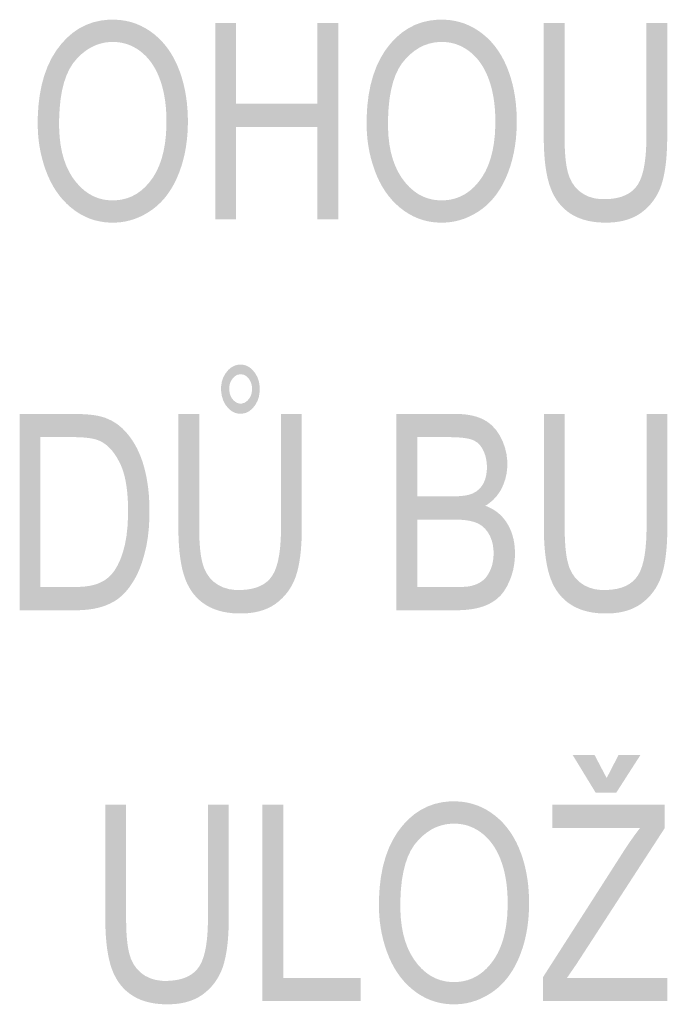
# Model space of a CAD drawing. Header units: millimetres. Extents: x 0 to 78750, y 0 to 63000.
# Tile 37 of 69: x 67485 to 68104, y 12888 to 13829. Entities that reach past the tile are written whole.
import ezdxf

# ---------------------------------------------------------------- set-up
doc = ezdxf.new("R2010")
doc.units = ezdxf.units.MM
doc.header["$LTSCALE"] = 1000
doc.layers.add('Text obecně', color=7, linetype='Continuous')

msp = doc.modelspace()

# ---------------------------------------------------------------- hatches: boundary and pattern name
at = {"layer": 'Text obecně', "linetype": 'Continuous', "lineweight": -3, "transparency": 33554687}
h = msp.add_hatch(color=7, dxfattribs=at)
h.paths.add_polyline_path([(67502.67, 13729.89), (67502.67, 13735.72), (67502.98, 13741.24), (67503.3, 13746.75), (67503.92, 13751.95), (67504.55, 13757.15), (67505.49, 13762.03), (67506.43, 13766.91), (67507.69, 13771.49), (67508.94, 13776.05), (67510.51, 13780.3), (67512.08, 13784.55), (67513.95, 13788.48), (67515.83, 13792.41), (67518.03, 13796.03), (67520.22, 13799.65), (67522.73, 13802.94), (67525.24, 13806.25), (67527.93, 13809.13), (67530.62, 13812.02), (67533.49, 13814.5), (67536.36, 13816.97), (67539.41, 13819.03), (67542.47, 13821.1), (67545.71, 13822.74), (67548.94, 13824.39), (67552.36, 13825.63), (67555.78, 13826.87), (67559.39, 13827.69), (67562.98, 13828.52), (67566.76, 13828.93), (67570.55, 13829.34), (67574.51, 13829.34), (67577.11, 13829.34), (67579.64, 13829.15), (67582.18, 13828.96), (67584.65, 13828.57), (67587.12, 13828.18), (67589.52, 13827.6), (67591.92, 13827.02), (67594.27, 13826.25), (67596.61, 13825.47), (67598.89, 13824.5), (67601.17, 13823.53), (67603.38, 13822.37), (67605.59, 13821.21), (67607.74, 13819.85), (67609.89, 13818.49), (67611.97, 13816.95), (67614.06, 13815.39), (67616.02, 13813.69), (67617.98, 13811.99), (67619.82, 13810.13), (67621.66, 13808.28), (67623.37, 13806.27), (67625.08, 13804.27), (67626.67, 13802.1), (67628.26, 13799.94), (67629.73, 13797.62), (67631.2, 13795.31), (67632.53, 13792.85), (67633.87, 13790.37), (67635.09, 13787.76), (67636.31, 13785.14), (67637.4, 13782.37), (67638.5, 13779.59), (67639.45, 13776.73), (67640.41, 13773.86), (67641.23, 13770.9), (67642.05, 13767.95), (67642.74, 13764.89), (67643.42, 13761.85), (67643.96, 13758.7), (67644.52, 13755.56), (67644.92, 13752.32), (67645.34, 13749.08), (67645.61, 13745.75), (67645.88, 13742.42), (67646.02, 13739), (67646.15, 13735.58), (67646.15, 13732.06), (67646.15, 13728.5), (67646.01, 13725.03), (67645.87, 13721.56), (67645.58, 13718.18), (67645.29, 13714.8), (67644.85, 13711.52), (67644.43, 13708.24), (67643.85, 13705.06), (67643.28, 13701.86), (67642.56, 13698.77), (67641.84, 13695.68), (67640.97, 13692.68), (67640.11, 13689.67), (67639.1, 13686.77), (67638.09, 13683.87), (67636.94, 13681.05), (67635.79, 13678.24), (67634.52, 13675.6), (67633.25, 13672.96), (67631.86, 13670.48), (67630.47, 13668.01), (67628.96, 13665.72), (67627.44, 13663.42), (67625.81, 13661.28), (67624.19, 13659.16), (67622.43, 13657.2), (67620.68, 13655.24), (67618.81, 13653.45), (67616.94, 13651.67), (67614.95, 13650.05), (67612.95, 13648.43), (67610.84, 13646.98), (67608.74, 13645.54), (67606.58, 13644.27), (67604.43, 13643.01), (67602.24, 13641.92), (67600.04, 13640.84), (67597.81, 13639.93), (67595.57, 13639.03), (67593.3, 13638.3), (67591.02, 13637.59), (67588.7, 13637.04), (67586.38, 13636.5), (67584.02, 13636.14), (67581.66, 13635.77), (67579.26, 13635.59), (67576.86, 13635.41), (67574.41, 13635.41), (67571.77, 13635.41), (67569.19, 13635.61), (67566.61, 13635.81), (67564.1, 13636.21), (67561.6, 13636.61), (67559.16, 13637.21), (67556.72, 13637.81), (67554.35, 13638.61), (67551.99, 13639.41), (67549.69, 13640.41), (67547.39, 13641.41), (67545.17, 13642.61), (67542.94, 13643.81), (67540.79, 13645.21), (67538.64, 13646.6), (67536.55, 13648.2), (67534.47, 13649.79), (67532.5, 13651.54), (67530.54, 13653.29), (67528.71, 13655.17), (67526.88, 13657.06), (67525.17, 13659.1), (67523.46, 13661.13), (67521.89, 13663.32), (67520.31, 13665.5), (67518.85, 13667.82), (67517.4, 13670.15), (67516.07, 13672.62), (67514.75, 13675.09), (67513.54, 13677.71), (67512.34, 13680.33), (67511.27, 13683.1), (67510.19, 13685.86), (67509.25, 13688.66), (67508.31, 13691.47), (67507.51, 13694.31), (67506.7, 13697.16), (67506.03, 13700.04), (67505.36, 13702.93), (67504.82, 13705.85), (67504.28, 13708.77), (67503.88, 13711.74), (67503.47, 13714.71), (67503.21, 13717.71), (67502.94, 13720.72), (67502.8, 13723.76), (67502.67, 13726.81)], flags=16)
h.paths.add_polyline_path([(67523.14, 13729.57), (67523.14, 13725.33), (67523.37, 13721.32), (67523.59, 13717.31), (67524.05, 13713.53), (67524.5, 13709.75), (67525.19, 13706.18), (67525.87, 13702.62), (67526.78, 13699.29), (67527.69, 13695.95), (67528.83, 13692.84), (67529.97, 13689.73), (67531.34, 13686.85), (67532.71, 13683.96), (67534.3, 13681.3), (67535.9, 13678.64), (67537.72, 13676.2), (67539.55, 13673.76), (67541.49, 13671.63), (67543.42, 13669.5), (67545.47, 13667.67), (67547.53, 13665.85), (67549.7, 13664.32), (67551.88, 13662.8), (67554.16, 13661.58), (67556.45, 13660.37), (67558.85, 13659.45), (67561.26, 13658.53), (67563.78, 13657.93), (67566.29, 13657.32), (67568.93, 13657.02), (67571.56, 13656.71), (67574.31, 13656.71), (67577.11, 13656.71), (67579.79, 13657.02), (67582.47, 13657.32), (67585.03, 13657.94), (67587.57, 13658.56), (67590.01, 13659.48), (67592.44, 13660.4), (67594.74, 13661.63), (67597.05, 13662.86), (67599.23, 13664.4), (67601.41, 13665.93), (67603.47, 13667.78), (67605.53, 13669.62), (67607.46, 13671.78), (67609.4, 13673.94), (67611.21, 13676.39), (67613.02, 13678.85), (67614.6, 13681.57), (67616.18, 13684.29), (67617.54, 13687.27), (67618.9, 13690.24), (67620.03, 13693.47), (67621.16, 13696.71), (67622.07, 13700.2), (67622.97, 13703.69), (67623.65, 13707.44), (67624.33, 13711.19), (67624.79, 13715.19), (67625.24, 13719.2), (67625.46, 13723.47), (67625.69, 13727.73), (67625.69, 13732.26), (67625.69, 13735.11), (67625.59, 13737.89), (67625.5, 13740.65), (67625.3, 13743.32), (67625.11, 13746), (67624.82, 13748.6), (67624.53, 13751.18), (67624.14, 13753.68), (67623.75, 13756.18), (67623.28, 13758.58), (67622.79, 13760.98), (67622.21, 13763.31), (67621.63, 13765.62), (67620.95, 13767.84), (67620.27, 13770.07), (67619.49, 13772.2), (67618.73, 13774.33), (67617.86, 13776.34), (67617, 13778.36), (67616.04, 13780.25), (67615.09, 13782.14), (67614.05, 13783.91), (67613, 13785.69), (67611.87, 13787.34), (67610.74, 13789), (67609.52, 13790.53), (67608.3, 13792.07), (67606.99, 13793.48), (67605.67, 13794.89), (67604.27, 13796.18), (67602.87, 13797.48), (67601.39, 13798.65), (67599.89, 13799.83), (67598.36, 13800.86), (67596.82, 13801.89), (67595.24, 13802.76), (67593.66, 13803.64), (67592.03, 13804.39), (67590.4, 13805.12), (67588.73, 13805.7), (67587.06, 13806.29), (67585.34, 13806.73), (67583.62, 13807.17), (67581.85, 13807.46), (67580.09, 13807.75), (67578.28, 13807.9), (67576.47, 13808.06), (67574.62, 13808.06), (67571.98, 13808.06), (67569.44, 13807.77), (67566.9, 13807.49), (67564.44, 13806.92), (67561.99, 13806.36), (67559.63, 13805.51), (67557.28, 13804.66), (67555.01, 13803.53), (67552.74, 13802.4), (67550.56, 13800.99), (67548.39, 13799.57), (67546.3, 13797.88), (67544.22, 13796.18), (67542.22, 13794.2), (67540.23, 13792.23), (67538.33, 13789.96), (67536.44, 13787.7), (67534.77, 13785.07), (67533.11, 13782.42), (67531.69, 13779.41), (67530.26, 13776.39), (67529.08, 13772.99), (67527.88, 13769.6), (67526.94, 13765.82), (67525.98, 13762.05), (67525.27, 13757.89), (67524.56, 13753.74), (67524.09, 13749.21), (67523.61, 13744.68), (67523.37, 13739.77), (67523.14, 13734.86)])
for points in [[(67672.45, 13638.56), (67672.45, 13826.06), (67692.34, 13826.06), (67692.34, 13749.03), (67770.09, 13749.03), (67770.09, 13826.06), (67789.98, 13826.06), (67789.98, 13638.56), (67770.09, 13638.56), (67770.09, 13726.88), (67692.34, 13726.88), (67692.34, 13638.56)], [(68084.49, 13826.06), (68104.39, 13826.06), (68104.39, 13717.76), (68104.39, 13714.22), (68104.31, 13710.87), (68104.23, 13707.52), (68104.07, 13704.36), (68103.91, 13701.19), (68103.67, 13698.2), (68103.43, 13695.21), (68103.11, 13692.41), (68102.79, 13689.6), (68102.39, 13686.98), (68101.99, 13684.36), (68101.51, 13681.92), (68101.03, 13679.48), (68100.47, 13677.21), (68099.91, 13674.95), (68099.27, 13672.87), (68098.63, 13670.8), (68097.86, 13668.82), (68097.09, 13666.84), (68096.2, 13664.96), (68095.3, 13663.07), (68094.28, 13661.28), (68093.25, 13659.5), (68092.09, 13657.81), (68090.94, 13656.12), (68089.65, 13654.52), (68088.37, 13652.93), (68086.96, 13651.43), (68085.55, 13649.94), (68084.01, 13648.54), (68082.47, 13647.14), (68080.8, 13645.84), (68079.13, 13644.53), (68077.33, 13643.39), (68075.53, 13642.25), (68073.6, 13641.28), (68071.67, 13640.3), (68069.61, 13639.48), (68067.55, 13638.67), (68065.36, 13638.02), (68063.17, 13637.37), (68060.85, 13636.88), (68058.53, 13636.39), (68056.07, 13636.07), (68053.62, 13635.74), (68051.05, 13635.58), (68048.46, 13635.41), (68045.75, 13635.41), (68043.12, 13635.41), (68040.6, 13635.56), (68038.08, 13635.7), (68035.69, 13635.98), (68033.29, 13636.27), (68031.02, 13636.69), (68028.74, 13637.12), (68026.59, 13637.69), (68024.43, 13638.25), (68022.4, 13638.96), (68020.36, 13639.67), (68018.44, 13640.52), (68016.53, 13641.38), (68014.73, 13642.37), (68012.94, 13643.36), (68011.26, 13644.49), (68009.59, 13645.62), (68008.03, 13646.89), (68006.48, 13648.15), (68005.04, 13649.54), (68003.61, 13650.93), (68002.29, 13652.44), (68000.97, 13653.96), (67999.78, 13655.6), (67998.58, 13657.24), (67997.51, 13659.01), (67996.43, 13660.78), (67995.47, 13662.68), (67994.52, 13664.58), (67993.68, 13666.59), (67992.85, 13668.62), (67992.13, 13670.77), (67991.41, 13672.92), (67990.79, 13675.27), (67990.16, 13677.61), (67989.62, 13680.16), (67989.09, 13682.69), (67988.64, 13685.44), (67988.19, 13688.18), (67987.83, 13691.12), (67987.48, 13694.05), (67987.2, 13697.18), (67986.94, 13700.32), (67986.76, 13703.65), (67986.58, 13706.98), (67986.49, 13710.51), (67986.4, 13714.04), (67986.4, 13717.76), (67986.4, 13826.06), (68006.3, 13826.06), (68006.3, 13717.93), (68006.3, 13714.87), (68006.35, 13712.03), (68006.41, 13709.18), (68006.52, 13706.52), (68006.63, 13703.87), (68006.8, 13701.42), (68006.97, 13698.98), (68007.2, 13696.72), (68007.43, 13694.47), (68007.71, 13692.43), (68007.99, 13690.38), (68008.33, 13688.53), (68008.67, 13686.69), (68009.07, 13685.04), (68009.46, 13683.39), (68009.92, 13681.94), (68010.83, 13679.05), (68012.06, 13676.5), (68013.29, 13673.94), (68014.86, 13671.7), (68016.41, 13669.47), (68018.3, 13667.58), (68020.18, 13665.68), (68022.4, 13664.12), (68024.61, 13662.55), (68027.06, 13661.37), (68029.51, 13660.2), (68032.22, 13659.42), (68034.92, 13658.63), (68037.87, 13658.24), (68040.82, 13657.85), (68044.01, 13657.85), (68046.75, 13657.85), (68049.28, 13658.05), (68051.82, 13658.24), (68054.16, 13658.63), (68056.51, 13659.01), (68058.65, 13659.59), (68060.8, 13660.17), (68062.74, 13660.95), (68064.69, 13661.72), (68066.45, 13662.7), (68068.2, 13663.66), (68069.76, 13664.82), (68071.31, 13665.99), (68072.67, 13667.35), (68074.03, 13668.7), (68075.19, 13670.25), (68076.35, 13671.8), (68077.37, 13673.71), (68078.39, 13675.61), (68079.26, 13677.88), (68080.13, 13680.14), (68080.86, 13682.77), (68081.59, 13685.39), (68082.17, 13688.37), (68082.75, 13691.35), (68083.19, 13694.69), (68083.62, 13698.02), (68083.91, 13701.72), (68084.21, 13705.41), (68084.34, 13709.47), (68084.49, 13713.51), (68084.49, 13717.93)], [(68084.61, 13452.56), (68104.5, 13452.56), (68104.5, 13344.26), (68104.5, 13340.73), (68104.42, 13337.38), (68104.34, 13334.03), (68104.18, 13330.86), (68104.02, 13327.68), (68103.78, 13324.7), (68103.54, 13321.71), (68103.22, 13318.9), (68102.9, 13316.1), (68102.5, 13313.48), (68102.11, 13310.86), (68101.63, 13308.41), (68101.14, 13305.98), (68100.59, 13303.72), (68100.03, 13301.45), (68099.39, 13299.38), (68098.75, 13297.3), (68097.97, 13295.32), (68097.21, 13293.34), (68096.31, 13291.46), (68095.42, 13289.57), (68094.39, 13287.79), (68093.36, 13286), (68092.21, 13284.31), (68091.05, 13282.62), (68089.77, 13281.02), (68088.49, 13279.43), (68087.08, 13277.93), (68085.66, 13276.44), (68084.12, 13275.04), (68082.59, 13273.64), (68080.92, 13272.34), (68079.24, 13271.03), (68077.44, 13269.89), (68075.65, 13268.75), (68073.72, 13267.77), (68071.79, 13266.8), (68069.72, 13265.99), (68067.66, 13265.17), (68065.48, 13264.52), (68063.28, 13263.87), (68060.96, 13263.38), (68058.64, 13262.89), (68056.19, 13262.56), (68053.73, 13262.24), (68051.16, 13262.08), (68048.57, 13261.91), (68045.86, 13261.91), (68043.23, 13261.91), (68040.72, 13262.06), (68038.2, 13262.2), (68035.8, 13262.48), (68033.4, 13262.76), (68031.13, 13263.19), (68028.85, 13263.62), (68026.7, 13264.18), (68024.55, 13264.75), (68022.51, 13265.46), (68020.48, 13266.17), (68018.56, 13267.02), (68016.65, 13267.87), (68014.86, 13268.87), (68013.06, 13269.86), (68011.38, 13270.99), (68009.71, 13272.13), (68008.15, 13273.39), (68006.59, 13274.65), (68005.16, 13276.04), (68003.72, 13277.43), (68002.4, 13278.95), (68001.09, 13280.46), (67999.89, 13282.1), (67998.7, 13283.74), (67997.62, 13285.51), (67996.54, 13287.28), (67995.59, 13289.18), (67994.63, 13291.08), (67993.8, 13293.1), (67992.96, 13295.12), (67992.25, 13297.27), (67991.52, 13299.42), (67990.9, 13301.77), (67990.27, 13304.11), (67989.73, 13306.65), (67989.2, 13309.2), (67988.75, 13311.94), (67988.3, 13314.67), (67987.95, 13317.61), (67987.59, 13320.55), (67987.32, 13323.68), (67987.05, 13326.82), (67986.87, 13330.15), (67986.69, 13333.48), (67986.6, 13337), (67986.51, 13340.53), (67986.51, 13344.26), (67986.51, 13452.56), (68006.41, 13452.56), (68006.41, 13344.42), (68006.41, 13341.38), (68006.46, 13338.52), (68006.52, 13335.67), (68006.63, 13333.02), (68006.75, 13330.37), (68006.91, 13327.93), (68007.09, 13325.47), (68007.31, 13323.22), (68007.54, 13320.98), (68007.82, 13318.93), (68008.1, 13316.88), (68008.45, 13315.03), (68008.79, 13313.18), (68009.18, 13311.54), (68009.58, 13309.9), (68010.04, 13308.45), (68010.94, 13305.56), (68012.18, 13302.99), (68013.41, 13300.43), (68014.97, 13298.2), (68016.53, 13295.98), (68018.41, 13294.08), (68020.29, 13292.18), (68022.51, 13290.61), (68024.72, 13289.05), (68027.18, 13287.88), (68029.63, 13286.7), (68032.33, 13285.92), (68035.04, 13285.13), (68037.98, 13284.74), (68040.93, 13284.35), (68044.13, 13284.35), (68046.86, 13284.35), (68049.4, 13284.55), (68051.94, 13284.74), (68054.27, 13285.13), (68056.62, 13285.51), (68058.76, 13286.09), (68060.91, 13286.68), (68062.86, 13287.45), (68064.81, 13288.22), (68066.56, 13289.2), (68068.31, 13290.16), (68069.87, 13291.33), (68071.42, 13292.49), (68072.78, 13293.85), (68074.14, 13295.2), (68075.3, 13296.75), (68076.47, 13298.3), (68077.48, 13300.21), (68078.5, 13302.11), (68079.38, 13304.38), (68080.25, 13306.64), (68080.98, 13309.27), (68081.7, 13311.89), (68082.28, 13314.87), (68082.87, 13317.85), (68083.3, 13321.18), (68083.73, 13324.52), (68084.02, 13328.22), (68084.32, 13331.91), (68084.46, 13335.96), (68084.61, 13340.02), (68084.61, 13344.42)], [(67665.36, 13079.06), (67685.26, 13079.06), (67685.26, 12970.76), (67685.26, 12967.23), (67685.18, 12963.88), (67685.1, 12960.53), (67684.94, 12957.35), (67684.78, 12954.19), (67684.54, 12951.2), (67684.3, 12948.22), (67683.98, 12945.41), (67683.66, 12942.61), (67683.26, 12939.98), (67682.86, 12937.36), (67682.38, 12934.91), (67681.9, 12932.47), (67681.34, 12930.22), (67680.78, 12927.96), (67680.14, 12925.88), (67679.5, 12923.8), (67678.73, 12921.82), (67677.96, 12919.84), (67677.06, 12917.95), (67676.17, 12916.07), (67675.14, 12914.28), (67674.12, 12912.5), (67672.96, 12910.81), (67671.81, 12909.11), (67670.52, 12907.52), (67669.24, 12905.93), (67667.83, 12904.43), (67666.42, 12902.94), (67664.88, 12901.54), (67663.33, 12900.14), (67661.67, 12898.84), (67660, 12897.54), (67658.2, 12896.39), (67656.4, 12895.25), (67654.47, 12894.28), (67652.54, 12893.3), (67650.48, 12892.49), (67648.42, 12891.67), (67646.23, 12891.02), (67644.04, 12890.37), (67641.72, 12889.88), (67639.39, 12889.39), (67636.94, 12889.06), (67634.49, 12888.74), (67631.91, 12888.58), (67629.33, 12888.42), (67626.62, 12888.42), (67623.99, 12888.42), (67621.47, 12888.56), (67618.95, 12888.7), (67616.56, 12888.98), (67614.16, 12889.26), (67611.89, 12889.69), (67609.61, 12890.12), (67607.46, 12890.68), (67605.3, 12891.25), (67603.27, 12891.96), (67601.23, 12892.67), (67599.32, 12893.52), (67597.4, 12894.37), (67595.6, 12895.36), (67593.81, 12896.36), (67592.13, 12897.49), (67590.46, 12898.63), (67588.9, 12899.89), (67587.35, 12901.15), (67585.91, 12902.54), (67584.48, 12903.92), (67583.16, 12905.44), (67581.85, 12906.95), (67580.65, 12908.6), (67579.45, 12910.24), (67578.38, 12912.01), (67577.3, 12913.78), (67576.35, 12915.67), (67575.38, 12917.57), (67574.55, 12919.6), (67573.71, 12921.62), (67573, 12923.77), (67572.28, 12925.92), (67571.65, 12928.27), (67571.03, 12930.61), (67570.49, 12933.16), (67569.96, 12935.7), (67569.5, 12938.44), (67569.06, 12941.18), (67568.7, 12944.11), (67568.34, 12947.05), (67568.07, 12950.19), (67567.8, 12953.32), (67567.63, 12956.65), (67567.45, 12959.98), (67567.36, 12963.51), (67567.26, 12967.03), (67567.26, 12970.76), (67567.26, 13079.06), (67587.16, 13079.06), (67587.16, 12970.93), (67587.16, 12967.87), (67587.22, 12965.02), (67587.28, 12962.17), (67587.39, 12959.52), (67587.5, 12956.87), (67587.67, 12954.42), (67587.84, 12951.97), (67588.07, 12949.72), (67588.29, 12947.47), (67588.58, 12945.42), (67588.86, 12943.38), (67589.2, 12941.53), (67589.54, 12939.68), (67589.94, 12938.04), (67590.34, 12936.39), (67590.79, 12934.95), (67591.7, 12932.06), (67592.93, 12929.49), (67594.16, 12926.93), (67595.72, 12924.7), (67597.28, 12922.48), (67599.17, 12920.58), (67601.05, 12918.68), (67603.26, 12917.12), (67605.47, 12915.55), (67607.93, 12914.38), (67610.39, 12913.2), (67613.09, 12912.42), (67615.79, 12911.63), (67618.74, 12911.25), (67621.69, 12910.85), (67624.88, 12910.85), (67627.62, 12910.85), (67630.16, 12911.05), (67632.69, 12911.24), (67635.03, 12911.63), (67637.37, 12912.01), (67639.52, 12912.6), (67641.66, 12913.18), (67643.61, 12913.95), (67645.56, 12914.73), (67647.31, 12915.7), (67649.07, 12916.66), (67650.63, 12917.83), (67652.18, 12918.99), (67653.53, 12920.34), (67654.89, 12921.7), (67656.06, 12923.25), (67657.22, 12924.8), (67658.24, 12926.71), (67659.26, 12928.61), (67660.13, 12930.88), (67661, 12933.14), (67661.73, 12935.77), (67662.46, 12938.39), (67663.04, 12941.37), (67663.61, 12944.34), (67664.05, 12947.68), (67664.49, 12951.02), (67664.78, 12954.72), (67665.07, 12958.42), (67665.21, 12962.47), (67665.36, 12966.51), (67665.36, 12970.93)], [(67717.5, 12891.56), (67717.5, 13079.06), (67737.39, 13079.06), (67737.39, 12913.71), (67811.24, 12913.71), (67811.24, 12891.56)]]:
    msp.add_hatch(color=7, dxfattribs=at).paths.add_polyline_path(points, flags=16)
h = msp.add_hatch(color=7, dxfattribs=at)
h.paths.add_polyline_path([(67817.08, 13729.89), (67817.08, 13735.72), (67817.39, 13741.24), (67817.71, 13746.75), (67818.33, 13751.95), (67818.96, 13757.15), (67819.89, 13762.03), (67820.84, 13766.91), (67822.1, 13771.49), (67823.35, 13776.05), (67824.91, 13780.3), (67826.48, 13784.55), (67828.36, 13788.48), (67830.24, 13792.41), (67832.43, 13796.03), (67834.63, 13799.65), (67837.13, 13802.94), (67839.64, 13806.25), (67842.33, 13809.13), (67845.02, 13812.02), (67847.9, 13814.5), (67850.77, 13816.97), (67853.82, 13819.03), (67856.87, 13821.1), (67860.11, 13822.74), (67863.35, 13824.39), (67866.76, 13825.63), (67870.18, 13826.87), (67873.79, 13827.69), (67877.39, 13828.52), (67881.18, 13828.93), (67884.96, 13829.34), (67888.92, 13829.34), (67891.52, 13829.34), (67894.05, 13829.15), (67896.58, 13828.96), (67899.05, 13828.57), (67901.52, 13828.18), (67903.93, 13827.6), (67906.33, 13827.02), (67908.67, 13826.25), (67911.02, 13825.47), (67913.29, 13824.5), (67915.57, 13823.53), (67917.78, 13822.37), (67920, 13821.21), (67922.14, 13819.85), (67924.29, 13818.49), (67926.38, 13816.95), (67928.46, 13815.39), (67930.42, 13813.69), (67932.39, 13811.99), (67934.23, 13810.13), (67936.06, 13808.28), (67937.77, 13806.27), (67939.49, 13804.27), (67941.08, 13802.1), (67942.67, 13799.94), (67944.13, 13797.62), (67945.6, 13795.31), (67946.94, 13792.85), (67948.28, 13790.37), (67949.5, 13787.76), (67950.72, 13785.14), (67951.81, 13782.37), (67952.9, 13779.59), (67953.86, 13776.73), (67954.82, 13773.86), (67955.64, 13770.9), (67956.46, 13767.95), (67957.14, 13764.89), (67957.83, 13761.85), (67958.37, 13758.7), (67958.92, 13755.56), (67959.33, 13752.32), (67959.74, 13749.08), (67960.01, 13745.75), (67960.29, 13742.42), (67960.42, 13739), (67960.56, 13735.58), (67960.56, 13732.06), (67960.56, 13728.5), (67960.42, 13725.03), (67960.27, 13721.56), (67959.98, 13718.18), (67959.7, 13714.8), (67959.27, 13711.52), (67958.83, 13708.24), (67958.26, 13705.06), (67957.68, 13701.86), (67956.96, 13698.77), (67956.24, 13695.68), (67955.38, 13692.68), (67954.51, 13689.67), (67953.51, 13686.77), (67952.5, 13683.87), (67951.35, 13681.05), (67950.2, 13678.24), (67948.92, 13675.6), (67947.66, 13672.96), (67946.26, 13670.48), (67944.88, 13668.01), (67943.36, 13665.72), (67941.85, 13663.42), (67940.22, 13661.28), (67938.59, 13659.16), (67936.83, 13657.2), (67935.09, 13655.24), (67933.21, 13653.45), (67931.35, 13651.67), (67929.35, 13650.05), (67927.36, 13648.43), (67925.25, 13646.98), (67923.14, 13645.54), (67920.99, 13644.27), (67918.84, 13643.01), (67916.65, 13641.92), (67914.45, 13640.84), (67912.22, 13639.93), (67909.98, 13639.03), (67907.7, 13638.3), (67905.42, 13637.59), (67903.1, 13637.04), (67900.79, 13636.5), (67898.43, 13636.14), (67896.06, 13635.77), (67893.66, 13635.59), (67891.26, 13635.41), (67888.82, 13635.41), (67886.17, 13635.41), (67883.59, 13635.61), (67881.02, 13635.81), (67878.51, 13636.21), (67876, 13636.61), (67873.56, 13637.21), (67871.13, 13637.81), (67868.76, 13638.61), (67866.39, 13639.41), (67864.1, 13640.41), (67861.8, 13641.41), (67859.57, 13642.61), (67857.35, 13643.81), (67855.19, 13645.21), (67853.04, 13646.6), (67850.95, 13648.2), (67848.87, 13649.79), (67846.91, 13651.54), (67844.95, 13653.29), (67843.12, 13655.17), (67841.29, 13657.06), (67839.58, 13659.1), (67837.87, 13661.13), (67836.29, 13663.32), (67834.71, 13665.5), (67833.26, 13667.82), (67831.81, 13670.15), (67830.47, 13672.62), (67829.15, 13675.09), (67827.95, 13677.71), (67826.75, 13680.33), (67825.67, 13683.1), (67824.6, 13685.86), (67823.66, 13688.66), (67822.72, 13691.47), (67821.91, 13694.31), (67821.11, 13697.16), (67820.43, 13700.04), (67819.76, 13702.93), (67819.22, 13705.85), (67818.69, 13708.77), (67818.28, 13711.74), (67817.88, 13714.71), (67817.61, 13717.71), (67817.34, 13720.72), (67817.21, 13723.76), (67817.08, 13726.81)], flags=16)
h.paths.add_polyline_path([(67837.54, 13729.57), (67837.54, 13725.33), (67837.77, 13721.32), (67837.99, 13717.31), (67838.46, 13713.53), (67838.91, 13709.75), (67839.59, 13706.18), (67840.27, 13702.62), (67841.18, 13699.29), (67842.1, 13695.95), (67843.24, 13692.84), (67844.38, 13689.73), (67845.75, 13686.85), (67847.11, 13683.96), (67848.71, 13681.3), (67850.3, 13678.64), (67852.13, 13676.2), (67853.95, 13673.76), (67855.89, 13671.63), (67857.82, 13669.5), (67859.88, 13667.67), (67861.94, 13665.85), (67864.11, 13664.32), (67866.28, 13662.8), (67868.56, 13661.58), (67870.86, 13660.37), (67873.26, 13659.45), (67875.66, 13658.53), (67878.18, 13657.93), (67880.69, 13657.32), (67883.33, 13657.02), (67885.96, 13656.71), (67888.71, 13656.71), (67891.52, 13656.71), (67894.2, 13657.02), (67896.88, 13657.32), (67899.43, 13657.94), (67901.99, 13658.56), (67904.41, 13659.48), (67906.84, 13660.4), (67909.14, 13661.63), (67911.46, 13662.86), (67913.64, 13664.4), (67915.82, 13665.93), (67917.88, 13667.78), (67919.93, 13669.62), (67921.87, 13671.78), (67923.8, 13673.94), (67925.61, 13676.39), (67927.42, 13678.85), (67929.01, 13681.57), (67930.6, 13684.29), (67931.95, 13687.27), (67933.31, 13690.24), (67934.44, 13693.47), (67935.57, 13696.71), (67936.48, 13700.2), (67937.38, 13703.69), (67938.06, 13707.44), (67938.73, 13711.19), (67939.19, 13715.19), (67939.64, 13719.2), (67939.87, 13723.47), (67940.09, 13727.73), (67940.09, 13732.26), (67940.09, 13735.11), (67940, 13737.89), (67939.9, 13740.65), (67939.71, 13743.32), (67939.51, 13746), (67939.23, 13748.6), (67938.94, 13751.18), (67938.55, 13753.68), (67938.16, 13756.18), (67937.68, 13758.58), (67937.19, 13760.98), (67936.61, 13763.31), (67936.03, 13765.62), (67935.36, 13767.84), (67934.68, 13770.07), (67933.91, 13772.2), (67933.13, 13774.33), (67932.27, 13776.34), (67931.4, 13778.36), (67930.45, 13780.25), (67929.5, 13782.14), (67928.45, 13783.91), (67927.41, 13785.69), (67926.28, 13787.34), (67925.14, 13789), (67923.93, 13790.53), (67922.7, 13792.07), (67921.39, 13793.48), (67920.08, 13794.89), (67918.68, 13796.18), (67917.28, 13797.48), (67915.79, 13798.65), (67914.29, 13799.83), (67912.76, 13800.86), (67911.22, 13801.89), (67909.64, 13802.76), (67908.06, 13803.64), (67906.43, 13804.39), (67904.81, 13805.12), (67903.14, 13805.7), (67901.46, 13806.29), (67899.75, 13806.73), (67898.03, 13807.17), (67896.26, 13807.46), (67894.5, 13807.75), (67892.69, 13807.9), (67890.88, 13808.06), (67889.02, 13808.06), (67886.39, 13808.06), (67883.84, 13807.77), (67881.3, 13807.49), (67878.85, 13806.92), (67876.4, 13806.36), (67874.04, 13805.51), (67871.68, 13804.66), (67869.41, 13803.53), (67867.14, 13802.4), (67864.97, 13800.99), (67862.79, 13799.57), (67860.71, 13797.88), (67858.63, 13796.18), (67856.63, 13794.2), (67854.64, 13792.23), (67852.74, 13789.96), (67850.84, 13787.7), (67849.18, 13785.07), (67847.52, 13782.42), (67846.09, 13779.41), (67844.66, 13776.39), (67843.48, 13772.99), (67842.29, 13769.6), (67841.34, 13765.82), (67840.39, 13762.05), (67839.68, 13757.89), (67838.97, 13753.74), (67838.49, 13749.21), (67838.02, 13744.68), (67837.78, 13739.77), (67837.54, 13734.86)])
h = msp.add_hatch(color=7, dxfattribs=at)
h.paths.add_polyline_path([(67735.22, 13452.56), (67755.11, 13452.56), (67755.11, 13344.26), (67755.11, 13340.73), (67755.03, 13337.38), (67754.95, 13334.03), (67754.79, 13330.86), (67754.63, 13327.68), (67754.39, 13324.7), (67754.15, 13321.71), (67753.83, 13318.9), (67753.51, 13316.1), (67753.11, 13313.48), (67752.71, 13310.86), (67752.23, 13308.41), (67751.75, 13305.98), (67751.19, 13303.72), (67750.63, 13301.45), (67749.99, 13299.38), (67749.35, 13297.3), (67748.59, 13295.32), (67747.82, 13293.34), (67746.92, 13291.46), (67746.02, 13289.57), (67745, 13287.79), (67743.97, 13286), (67742.82, 13284.31), (67741.67, 13282.62), (67740.38, 13281.02), (67739.1, 13279.43), (67737.69, 13277.93), (67736.27, 13276.44), (67734.73, 13275.04), (67733.19, 13273.64), (67731.53, 13272.34), (67729.86, 13271.03), (67728.06, 13269.89), (67726.26, 13268.75), (67724.33, 13267.77), (67722.4, 13266.8), (67720.34, 13265.99), (67718.28, 13265.17), (67716.09, 13264.52), (67713.89, 13263.87), (67711.57, 13263.38), (67709.25, 13262.89), (67706.8, 13262.56), (67704.35, 13262.24), (67701.76, 13262.08), (67699.19, 13261.91), (67696.48, 13261.91), (67693.84, 13261.91), (67691.33, 13262.06), (67688.81, 13262.2), (67686.42, 13262.48), (67684.02, 13262.76), (67681.74, 13263.19), (67679.47, 13263.62), (67677.31, 13264.18), (67675.16, 13264.75), (67673.12, 13265.46), (67671.09, 13266.17), (67669.17, 13267.02), (67667.26, 13267.87), (67665.46, 13268.87), (67663.67, 13269.86), (67661.99, 13270.99), (67660.31, 13272.13), (67658.76, 13273.39), (67657.2, 13274.65), (67655.77, 13276.04), (67654.33, 13277.43), (67653.02, 13278.95), (67651.7, 13280.46), (67650.5, 13282.1), (67649.3, 13283.74), (67648.23, 13285.51), (67647.15, 13287.28), (67646.2, 13289.18), (67645.24, 13291.08), (67644.4, 13293.1), (67643.57, 13295.12), (67642.85, 13297.27), (67642.14, 13299.42), (67641.51, 13301.77), (67640.89, 13304.11), (67640.35, 13306.65), (67639.81, 13309.2), (67639.36, 13311.94), (67638.91, 13314.67), (67638.56, 13317.61), (67638.19, 13320.55), (67637.93, 13323.68), (67637.66, 13326.82), (67637.48, 13330.15), (67637.3, 13333.48), (67637.21, 13337), (67637.12, 13340.53), (67637.12, 13344.26), (67637.12, 13452.56), (67657.01, 13452.56), (67657.01, 13344.42), (67657.01, 13341.38), (67657.07, 13338.52), (67657.13, 13335.67), (67657.24, 13333.02), (67657.35, 13330.37), (67657.53, 13327.93), (67657.7, 13325.47), (67657.92, 13323.22), (67658.15, 13320.98), (67658.43, 13318.93), (67658.72, 13316.88), (67659.06, 13315.03), (67659.4, 13313.18), (67659.79, 13311.54), (67660.19, 13309.9), (67660.64, 13308.45), (67661.55, 13305.56), (67662.78, 13302.99), (67664.02, 13300.43), (67665.58, 13298.2), (67667.14, 13295.98), (67669.02, 13294.08), (67670.91, 13292.18), (67673.11, 13290.61), (67675.32, 13289.05), (67677.78, 13287.88), (67680.24, 13286.7), (67682.95, 13285.92), (67685.64, 13285.13), (67688.59, 13284.74), (67691.54, 13284.35), (67694.74, 13284.35), (67697.47, 13284.35), (67700.01, 13284.55), (67702.54, 13284.74), (67704.89, 13285.13), (67707.23, 13285.51), (67709.37, 13286.09), (67711.52, 13286.68), (67713.47, 13287.45), (67715.42, 13288.22), (67717.17, 13289.2), (67718.93, 13290.16), (67720.48, 13291.33), (67722.03, 13292.49), (67723.39, 13293.85), (67724.75, 13295.2), (67725.91, 13296.75), (67727.08, 13298.3), (67728.09, 13300.21), (67729.11, 13302.11), (67729.98, 13304.38), (67730.85, 13306.64), (67731.58, 13309.27), (67732.32, 13311.89), (67732.89, 13314.87), (67733.47, 13317.85), (67733.91, 13321.18), (67734.34, 13324.52), (67734.64, 13328.22), (67734.92, 13331.91), (67735.07, 13335.96), (67735.22, 13340.02), (67735.22, 13344.42)], flags=16)
h.paths.add_polyline_path([(67678.01, 13476.92), (67678.01, 13479.25), (67678.35, 13481.41), (67678.7, 13483.58), (67679.38, 13485.59), (67680.07, 13487.59), (67681.1, 13489.43), (67682.13, 13491.28), (67683.5, 13492.97), (67684.86, 13494.66), (67686.36, 13495.93), (67687.86, 13497.19), (67689.48, 13498.03), (67691.11, 13498.87), (67692.85, 13499.3), (67694.6, 13499.72), (67696.48, 13499.72), (67698.36, 13499.72), (67700.11, 13499.3), (67701.86, 13498.86), (67703.49, 13498.01), (67705.1, 13497.16), (67706.58, 13495.88), (67708.07, 13494.6), (67709.42, 13492.89), (67710.77, 13491.18), (67711.78, 13489.3), (67712.8, 13487.4), (67713.47, 13485.34), (67714.15, 13483.27), (67714.49, 13481.02), (67714.82, 13478.78), (67714.82, 13476.35), (67714.82, 13473.88), (67714.48, 13471.6), (67714.15, 13469.32), (67713.47, 13467.23), (67712.79, 13465.14), (67711.78, 13463.25), (67710.76, 13461.35), (67709.4, 13459.65), (67708.04, 13457.95), (67706.57, 13456.68), (67705.08, 13455.4), (67703.47, 13454.54), (67701.86, 13453.7), (67700.12, 13453.27), (67698.38, 13452.85), (67696.51, 13452.85), (67694.6, 13452.85), (67692.82, 13453.27), (67691.05, 13453.71), (67689.41, 13454.56), (67687.77, 13455.43), (67686.28, 13456.72), (67684.79, 13458.01), (67683.43, 13459.74), (67682.08, 13461.46), (67681.05, 13463.39), (67680.04, 13465.33), (67679.36, 13467.48), (67678.68, 13469.63), (67678.35, 13471.99), (67678.01, 13474.35)], flags=16)
h.paths.add_polyline_path([(67685.78, 13476.75), (67685.78, 13475.25), (67685.98, 13473.87), (67686.18, 13472.48), (67686.59, 13471.22), (67687, 13469.96), (67687.6, 13468.82), (67688.2, 13467.67), (67689.01, 13466.66), (67689.82, 13465.63), (67690.7, 13464.86), (67691.58, 13464.1), (67692.53, 13463.58), (67693.48, 13463.07), (67694.52, 13462.82), (67695.54, 13462.56), (67696.64, 13462.56), (67697.75, 13462.56), (67698.77, 13462.82), (67699.8, 13463.07), (67700.75, 13463.58), (67701.71, 13464.1), (67702.59, 13464.86), (67703.47, 13465.63), (67704.28, 13466.66), (67705.08, 13467.67), (67705.69, 13468.8), (67706.3, 13469.93), (67706.7, 13471.16), (67707.1, 13472.39), (67707.3, 13473.72), (67707.5, 13475.06), (67707.5, 13476.49), (67707.5, 13477.93), (67707.31, 13479.27), (67707.11, 13480.6), (67706.71, 13481.84), (67706.31, 13483.06), (67705.72, 13484.19), (67705.12, 13485.32), (67704.33, 13486.34), (67703.54, 13487.37), (67702.66, 13488.13), (67701.78, 13488.89), (67700.82, 13489.41), (67699.86, 13489.92), (67698.81, 13490.18), (67697.77, 13490.43), (67696.64, 13490.43), (67695.54, 13490.43), (67694.52, 13490.18), (67693.48, 13489.93), (67692.53, 13489.42), (67691.58, 13488.92), (67690.7, 13488.16), (67689.82, 13487.41), (67689.01, 13486.4), (67688.2, 13485.39), (67687.6, 13484.28), (67687, 13483.18), (67686.59, 13481.97), (67686.18, 13480.77), (67685.98, 13479.46), (67685.78, 13478.16)])
h = msp.add_hatch(color=7, dxfattribs=at)
h.paths.add_polyline_path([(67485.41, 13265.06), (67485.41, 13452.56), (67537.1, 13452.56), (67539.28, 13452.56), (67541.34, 13452.52), (67543.4, 13452.47), (67545.33, 13452.39), (67547.25, 13452.31), (67549.05, 13452.18), (67550.85, 13452.05), (67552.52, 13451.88), (67554.19, 13451.72), (67555.73, 13451.5), (67557.28, 13451.3), (67558.69, 13451.05), (67560.09, 13450.79), (67561.38, 13450.5), (67562.65, 13450.21), (67563.81, 13449.87), (67567.03, 13448.94), (67570.01, 13447.64), (67573.01, 13446.34), (67575.76, 13444.66), (67578.51, 13442.98), (67581.02, 13440.93), (67583.53, 13438.87), (67585.81, 13436.44), (67587.3, 13434.87), (67588.69, 13433.2), (67590.08, 13431.52), (67591.37, 13429.74), (67592.67, 13427.96), (67593.88, 13426.06), (67595.08, 13424.17), (67596.19, 13422.16), (67597.29, 13420.17), (67598.31, 13418.05), (67599.33, 13415.94), (67600.25, 13413.73), (67601.18, 13411.5), (67602, 13409.18), (67602.84, 13406.84), (67603.57, 13404.41), (67604.3, 13401.97), (67604.95, 13399.44), (67605.59, 13396.92), (67606.15, 13394.31), (67606.7, 13391.69), (67607.15, 13388.99), (67607.61, 13386.29), (67607.99, 13383.51), (67608.35, 13380.73), (67608.63, 13377.85), (67608.91, 13374.98), (67609.09, 13372.02), (67609.27, 13369.06), (67609.36, 13366.01), (67609.46, 13362.96), (67609.46, 13359.83), (67609.46, 13354.49), (67609.2, 13349.46), (67608.96, 13344.42), (67608.46, 13339.69), (67607.96, 13334.95), (67607.21, 13330.53), (67606.46, 13326.1), (67605.46, 13321.98), (67604.46, 13317.85), (67603.33, 13314.08), (67602.19, 13310.31), (67600.91, 13306.9), (67599.63, 13303.49), (67598.21, 13300.43), (67596.79, 13297.37), (67595.23, 13294.67), (67593.66, 13291.97), (67592.03, 13289.55), (67590.4, 13287.14), (67588.69, 13285.01), (67586.98, 13282.89), (67585.2, 13281.05), (67583.42, 13279.2), (67581.57, 13277.66), (67579.71, 13276.11), (67577.66, 13274.74), (67575.62, 13273.38), (67573.38, 13272.2), (67571.14, 13271.03), (67568.71, 13270.05), (67566.28, 13269.05), (67563.66, 13268.25), (67561.03, 13267.46), (67558.21, 13266.86), (67555.39, 13266.26), (67552.38, 13265.85), (67549.37, 13265.46), (67546.16, 13265.25), (67542.95, 13265.06), (67539.55, 13265.06)], flags=16)
h.paths.add_polyline_path([(67505.3, 13287.21), (67537.32, 13287.21), (67541.03, 13287.21), (67544.34, 13287.42), (67547.65, 13287.64), (67550.56, 13288.07), (67553.47, 13288.5), (67555.98, 13289.15), (67558.48, 13289.79), (67560.6, 13290.66), (67562.71, 13291.53), (67564.61, 13292.56), (67566.5, 13293.6), (67568.18, 13294.82), (67569.86, 13296.03), (67571.33, 13297.42), (67572.8, 13298.81), (67574.05, 13300.38), (67575.82, 13302.58), (67577.39, 13305.17), (67578.96, 13307.75), (67580.33, 13310.72), (67581.71, 13313.69), (67582.89, 13317.03), (67584.06, 13320.37), (67585.05, 13324.1), (67586.04, 13327.82), (67586.78, 13331.94), (67587.52, 13336.06), (67588.01, 13340.57), (67588.49, 13345.08), (67588.74, 13350), (67588.99, 13354.91), (67588.99, 13360.21), (67588.99, 13363.89), (67588.87, 13367.35), (67588.75, 13370.82), (67588.51, 13374.07), (67588.27, 13377.32), (67587.9, 13380.36), (67587.54, 13383.39), (67587.06, 13386.22), (67586.58, 13389.04), (67585.97, 13391.66), (67585.37, 13394.27), (67584.65, 13396.66), (67583.92, 13399.06), (67583.08, 13401.25), (67582.23, 13403.44), (67581.27, 13405.41), (67580.3, 13407.38), (67579.28, 13409.19), (67578.26, 13411.01), (67577.2, 13412.66), (67576.13, 13414.3), (67575, 13415.79), (67573.89, 13417.27), (67572.71, 13418.59), (67571.53, 13419.92), (67570.31, 13421.08), (67569.09, 13422.24), (67567.81, 13423.24), (67566.53, 13424.23), (67565.2, 13425.07), (67563.88, 13425.9), (67562.49, 13426.57), (67561.5, 13427.05), (67560.34, 13427.47), (67559.2, 13427.89), (67557.89, 13428.25), (67556.59, 13428.61), (67555.14, 13428.91), (67553.69, 13429.21), (67552.08, 13429.45), (67550.48, 13429.69), (67548.72, 13429.87), (67546.96, 13430.05), (67545.06, 13430.17), (67543.14, 13430.29), (67541.08, 13430.35), (67539.03, 13430.41), (67536.82, 13430.41), (67505.3, 13430.41)])
h = msp.add_hatch(color=7, dxfattribs=at)
h.paths.add_polyline_path([(67845.54, 13265.06), (67845.54, 13452.56), (67901.81, 13452.56), (67903.95, 13452.56), (67906, 13452.47), (67908.05, 13452.38), (67909.98, 13452.2), (67911.91, 13452.03), (67913.74, 13451.76), (67915.57, 13451.5), (67917.3, 13451.13), (67919.02, 13450.78), (67920.63, 13450.33), (67922.25, 13449.89), (67923.76, 13449.35), (67925.27, 13448.82), (67926.68, 13448.2), (67928.08, 13447.58), (67929.38, 13446.86), (67931.97, 13445.44), (67934.29, 13443.64), (67936.6, 13441.83), (67938.63, 13439.64), (67940.68, 13437.45), (67942.42, 13434.87), (67944.18, 13432.3), (67945.64, 13429.34), (67947.12, 13426.39), (67948.22, 13423.36), (67949.32, 13420.33), (67950.06, 13417.24), (67950.79, 13414.14), (67951.16, 13410.99), (67951.53, 13407.82), (67951.53, 13404.59), (67951.53, 13401.59), (67951.2, 13398.67), (67950.88, 13395.75), (67950.22, 13392.92), (67949.57, 13390.09), (67948.59, 13387.34), (67947.62, 13384.61), (67946.31, 13381.95), (67945, 13379.3), (67943.36, 13376.9), (67941.72, 13374.5), (67939.76, 13372.36), (67937.79, 13370.21), (67935.48, 13368.32), (67933.18, 13366.44), (67930.55, 13364.81), (67932.25, 13364.19), (67933.86, 13363.45), (67935.47, 13362.72), (67936.97, 13361.88), (67938.48, 13361.03), (67939.89, 13360.08), (67941.3, 13359.13), (67942.61, 13358.06), (67943.92, 13357), (67945.13, 13355.83), (67946.34, 13354.66), (67947.45, 13353.37), (67948.57, 13352.09), (67949.59, 13350.7), (67950.6, 13349.3), (67951.52, 13347.8), (67952.43, 13346.3), (67953.23, 13344.73), (67954.04, 13343.16), (67954.72, 13341.52), (67955.41, 13339.88), (67955.98, 13338.17), (67956.56, 13336.46), (67957.01, 13334.69), (67957.47, 13332.92), (67957.81, 13331.08), (67958.16, 13329.23), (67958.39, 13327.33), (67958.62, 13325.41), (67958.73, 13323.44), (67958.84, 13321.46), (67958.84, 13319.41), (67958.84, 13316.12), (67958.56, 13312.94), (67958.29, 13309.77), (67957.73, 13306.7), (67957.17, 13303.64), (67956.34, 13300.69), (67955.51, 13297.75), (67954.39, 13294.92), (67953.28, 13292.09), (67952.04, 13289.58), (67950.79, 13287.08), (67949.41, 13284.89), (67948.04, 13282.71), (67946.53, 13280.85), (67945.03, 13279), (67943.39, 13277.47), (67941.75, 13275.93), (67939.91, 13274.58), (67938.06, 13273.24), (67936.01, 13272.07), (67933.96, 13270.92), (67931.69, 13269.95), (67929.44, 13268.97), (67926.97, 13268.19), (67924.49, 13267.41), (67921.75, 13266.82), (67919, 13266.23), (67915.97, 13265.84), (67912.95, 13265.45), (67909.64, 13265.25), (67906.34, 13265.06), (67902.76, 13265.06)], flags=16)
h.paths.add_polyline_path([(67865.44, 13373.82), (67897.84, 13373.82), (67899.49, 13373.82), (67901.02, 13373.85), (67902.55, 13373.88), (67903.97, 13373.95), (67905.38, 13374.01), (67906.68, 13374.12), (67907.98, 13374.22), (67909.16, 13374.35), (67910.34, 13374.49), (67911.41, 13374.66), (67912.47, 13374.83), (67913.42, 13375.04), (67914.37, 13375.24), (67915.2, 13375.47), (67916.03, 13375.71), (67916.74, 13375.99), (67918.64, 13376.69), (67920.3, 13377.62), (67921.95, 13378.56), (67923.38, 13379.72), (67924.8, 13380.89), (67926, 13382.28), (67927.19, 13383.68), (67928.14, 13385.31), (67929.1, 13386.94), (67929.82, 13388.78), (67930.54, 13390.62), (67931.02, 13392.65), (67931.5, 13394.7), (67931.74, 13396.95), (67931.98, 13399.2), (67931.98, 13401.67), (67931.98, 13404), (67931.75, 13406.19), (67931.53, 13408.38), (67931.08, 13410.43), (67930.64, 13412.48), (67929.97, 13414.4), (67929.3, 13416.31), (67928.4, 13418.08), (67927.51, 13419.85), (67926.42, 13421.34), (67925.33, 13422.83), (67924.06, 13424.05), (67922.78, 13425.27), (67921.31, 13426.2), (67919.84, 13427.13), (67918.18, 13427.79), (67917.35, 13428.11), (67916.37, 13428.4), (67915.39, 13428.68), (67914.26, 13428.93), (67913.14, 13429.18), (67911.86, 13429.39), (67910.58, 13429.59), (67909.16, 13429.75), (67907.73, 13429.92), (67906.16, 13430.04), (67904.59, 13430.16), (67902.86, 13430.24), (67901.14, 13430.32), (67899.27, 13430.36), (67897.4, 13430.41), (67895.38, 13430.41), (67865.44, 13430.41)])
h.paths.add_polyline_path([(67865.44, 13287.21), (67902.83, 13287.21), (67905.24, 13287.21), (67907.29, 13287.26), (67909.34, 13287.32), (67911.03, 13287.43), (67912.72, 13287.54), (67914.05, 13287.71), (67915.38, 13287.89), (67916.35, 13288.11), (67918.07, 13288.49), (67919.64, 13289), (67921.22, 13289.51), (67922.65, 13290.15), (67924.09, 13290.79), (67925.38, 13291.55), (67926.68, 13292.33), (67927.83, 13293.22), (67928.98, 13294.11), (67930.03, 13295.21), (67931.08, 13296.31), (67932.03, 13297.62), (67932.98, 13298.91), (67933.82, 13300.43), (67934.66, 13301.93), (67935.41, 13303.65), (67936.15, 13305.35), (67936.71, 13307.19), (67937.27, 13309.04), (67937.64, 13311.01), (67938.01, 13312.99), (67938.19, 13315.09), (67938.38, 13317.2), (67938.38, 13319.44), (67938.38, 13322.06), (67938.11, 13324.51), (67937.84, 13326.96), (67937.29, 13329.24), (67936.73, 13331.52), (67935.91, 13333.62), (67935.1, 13335.73), (67934.01, 13337.66), (67932.91, 13339.6), (67931.61, 13341.24), (67930.32, 13342.89), (67928.81, 13344.25), (67927.32, 13345.61), (67925.62, 13346.68), (67923.91, 13347.75), (67922.02, 13348.53), (67920.11, 13349.31), (67917.78, 13349.9), (67915.47, 13350.49), (67912.72, 13350.88), (67909.98, 13351.27), (67906.83, 13351.46), (67903.66, 13351.66), (67900.09, 13351.66), (67865.44, 13351.66)])
h = msp.add_hatch(color=7, dxfattribs=at)
h.paths.add_polyline_path([(67985.82, 12891.56), (67985.82, 12914.6), (68062.76, 13034.68), (68064.83, 13037.86), (68066.84, 13040.84), (68068.85, 13043.81), (68070.81, 13046.59), (68072.76, 13049.37), (68074.67, 13051.95), (68076.56, 13054.52), (68078.4, 13056.91), (67994.52, 13056.91), (67994.52, 13079.06), (68102.1, 13079.06), (68102.1, 13056.91), (68017.74, 12926.96), (68008.64, 12913.71), (68104.5, 12913.71), (68104.5, 12891.56)], flags=16)
h.paths.add_polyline_path([(68046.53, 13104.64), (68057.8, 13126.51), (68078.72, 13126.51), (68055.68, 13090.64), (68036.02, 13090.64), (68014.12, 13126.51), (68035.04, 13126.51)], flags=16)
h = msp.add_hatch(color=7, dxfattribs=at)
h.paths.add_polyline_path([(67828.86, 12982.89), (67828.86, 12988.72), (67829.17, 12994.24), (67829.48, 12999.76), (67830.11, 13004.95), (67830.73, 13010.15), (67831.67, 13015.04), (67832.61, 13019.92), (67833.87, 13024.48), (67835.12, 13029.05), (67836.69, 13033.3), (67838.26, 13037.55), (67840.13, 13041.48), (67842.02, 13045.41), (67844.21, 13049.03), (67846.4, 13052.65), (67848.91, 13055.95), (67851.42, 13059.25), (67854.11, 13062.13), (67856.8, 13065.02), (67859.67, 13067.5), (67862.54, 13069.97), (67865.6, 13072.04), (67868.65, 13074.1), (67871.89, 13075.75), (67875.12, 13077.39), (67878.54, 13078.63), (67881.96, 13079.87), (67885.57, 13080.7), (67889.16, 13081.52), (67892.94, 13081.93), (67896.73, 13082.35), (67900.7, 13082.35), (67903.29, 13082.35), (67905.83, 13082.15), (67908.36, 13081.96), (67910.83, 13081.57), (67913.3, 13081.18), (67915.7, 13080.6), (67918.1, 13080.02), (67920.45, 13079.25), (67922.79, 13078.47), (67925.07, 13077.5), (67927.35, 13076.53), (67929.56, 13075.37), (67931.77, 13074.21), (67933.92, 13072.85), (67936.07, 13071.5), (67938.15, 13069.94), (67940.24, 13068.39), (67942.2, 13066.69), (67944.16, 13064.99), (67945.99, 13063.14), (67947.83, 13061.28), (67949.55, 13059.27), (67951.26, 13057.26), (67952.85, 13055.1), (67954.44, 13052.94), (67955.91, 13050.63), (67957.37, 13048.31), (67958.71, 13045.84), (67960.06, 13043.38), (67961.27, 13040.75), (67962.49, 13038.14), (67963.59, 13035.37), (67964.68, 13032.6), (67965.63, 13029.73), (67966.59, 13026.86), (67967.41, 13023.9), (67968.23, 13020.95), (67968.92, 13017.89), (67969.6, 13014.84), (67970.15, 13011.7), (67970.7, 13008.55), (67971.11, 13005.32), (67971.51, 13002.08), (67971.79, 12998.75), (67972.06, 12995.43), (67972.2, 12992), (67972.33, 12988.58), (67972.33, 12985.06), (67972.33, 12981.5), (67972.19, 12978.03), (67972.05, 12974.56), (67971.76, 12971.18), (67971.47, 12967.81), (67971.04, 12964.52), (67970.61, 12961.24), (67970.04, 12958.05), (67969.45, 12954.86), (67968.74, 12951.77), (67968.02, 12948.67), (67967.15, 12945.68), (67966.29, 12942.68), (67965.28, 12939.77), (67964.27, 12936.86), (67963.13, 12934.05), (67961.98, 12931.24), (67960.7, 12928.6), (67959.43, 12925.96), (67958.04, 12923.48), (67956.65, 12921.02), (67955.14, 12918.71), (67953.63, 12916.42), (67952, 12914.28), (67950.37, 12912.16), (67948.61, 12910.2), (67946.86, 12908.24), (67944.99, 12906.45), (67943.12, 12904.66), (67941.13, 12903.04), (67939.14, 12901.43), (67937.03, 12899.98), (67934.92, 12898.54), (67932.77, 12897.27), (67930.61, 12896), (67928.42, 12894.92), (67926.22, 12893.84), (67923.99, 12892.93), (67921.76, 12892.03), (67919.48, 12891.31), (67917.2, 12890.58), (67914.88, 12890.04), (67912.56, 12889.49), (67910.2, 12889.14), (67907.84, 12888.78), (67905.44, 12888.6), (67903.04, 12888.42), (67900.59, 12888.42), (67897.95, 12888.42), (67895.37, 12888.62), (67892.79, 12888.82), (67890.28, 12889.22), (67887.78, 12889.62), (67885.34, 12890.21), (67882.9, 12890.81), (67880.53, 12891.61), (67878.17, 12892.41), (67875.87, 12893.41), (67873.57, 12894.41), (67871.35, 12895.61), (67869.12, 12896.8), (67866.97, 12898.2), (67864.81, 12899.6), (67862.73, 12901.2), (67860.64, 12902.8), (67858.69, 12904.54), (67856.73, 12906.28), (67854.9, 12908.18), (67853.06, 12910.06), (67851.35, 12912.1), (67849.64, 12914.14), (67848.07, 12916.31), (67846.49, 12918.49), (67845.03, 12920.82), (67843.58, 12923.15), (67842.25, 12925.62), (67840.92, 12928.1), (67839.73, 12930.72), (67838.52, 12933.33), (67837.45, 12936.1), (67836.38, 12938.86), (67835.44, 12941.67), (67834.49, 12944.47), (67833.69, 12947.31), (67832.88, 12950.16), (67832.21, 12953.05), (67831.54, 12955.93), (67831, 12958.85), (67830.47, 12961.78), (67830.06, 12964.74), (67829.66, 12967.71), (67829.39, 12970.71), (67829.12, 12973.71), (67828.99, 12976.76), (67828.86, 12979.8)], flags=16)
h.paths.add_polyline_path([(67849.32, 12982.57), (67849.32, 12978.33), (67849.54, 12974.32), (67849.77, 12970.32), (67850.23, 12966.53), (67850.68, 12962.75), (67851.37, 12959.19), (67852.05, 12955.62), (67852.96, 12952.29), (67853.87, 12948.95), (67855.01, 12945.85), (67856.15, 12942.73), (67857.52, 12939.85), (67858.89, 12936.96), (67860.48, 12934.3), (67862.08, 12931.64), (67863.9, 12929.21), (67865.73, 12926.77), (67867.67, 12924.64), (67869.6, 12922.5), (67871.66, 12920.67), (67873.71, 12918.85), (67875.88, 12917.32), (67878.06, 12915.8), (67880.34, 12914.58), (67882.63, 12913.36), (67885.03, 12912.45), (67887.44, 12911.54), (67889.96, 12910.93), (67892.47, 12910.32), (67895.11, 12910.01), (67897.74, 12909.7), (67900.49, 12909.7), (67903.29, 12909.7), (67905.97, 12910.01), (67908.65, 12910.33), (67911.2, 12910.94), (67913.75, 12911.55), (67916.18, 12912.48), (67918.62, 12913.4), (67920.92, 12914.63), (67923.23, 12915.86), (67925.41, 12917.4), (67927.6, 12918.93), (67929.65, 12920.78), (67931.71, 12922.63), (67933.64, 12924.78), (67935.58, 12926.93), (67937.39, 12929.39), (67939.2, 12931.86), (67940.79, 12934.57), (67942.36, 12937.29), (67943.72, 12940.27), (67945.08, 12943.24), (67946.21, 12946.48), (67947.35, 12949.71), (67948.26, 12953.2), (67949.15, 12956.69), (67949.83, 12960.44), (67950.51, 12964.19), (67950.97, 12968.19), (67951.42, 12972.2), (67951.64, 12976.46), (67951.87, 12980.73), (67951.87, 12985.25), (67951.87, 12988.11), (67951.78, 12990.88), (67951.68, 12993.65), (67951.48, 12996.33), (67951.29, 12999.01), (67951, 13001.59), (67950.71, 13004.18), (67950.33, 13006.68), (67949.94, 13009.17), (67949.45, 13011.58), (67948.97, 13013.98), (67948.39, 13016.3), (67947.81, 13018.61), (67947.13, 13020.84), (67946.46, 13023.06), (67945.67, 13025.19), (67944.91, 13027.33), (67944.04, 13029.35), (67943.18, 13031.36), (67942.23, 13033.25), (67941.27, 13035.14), (67940.23, 13036.92), (67939.19, 13038.69), (67938.06, 13040.34), (67936.92, 13041.99), (67935.69, 13043.53), (67934.48, 13045.07), (67933.17, 13046.48), (67931.85, 13047.89), (67930.45, 13049.19), (67929.06, 13050.48), (67927.57, 13051.65), (67926.07, 13052.83), (67924.54, 13053.86), (67923, 13054.88), (67921.42, 13055.77), (67919.84, 13056.65), (67918.21, 13057.38), (67916.59, 13058.12), (67914.91, 13058.7), (67913.24, 13059.29), (67911.52, 13059.73), (67909.8, 13060.17), (67908.04, 13060.46), (67906.27, 13060.76), (67904.46, 13060.9), (67902.66, 13061.05), (67900.8, 13061.05), (67898.17, 13061.05), (67895.62, 13060.77), (67893.08, 13060.49), (67890.63, 13059.92), (67888.17, 13059.35), (67885.82, 13058.51), (67883.45, 13057.66), (67881.19, 13056.53), (67878.91, 13055.4), (67876.74, 13053.98), (67874.57, 13052.57), (67872.48, 13050.88), (67870.4, 13049.18), (67868.41, 13047.2), (67866.42, 13045.23), (67864.51, 13042.97), (67862.62, 13040.7), (67860.96, 13038.07), (67859.29, 13035.42), (67857.87, 13032.41), (67856.44, 13029.39), (67855.26, 13025.99), (67854.07, 13022.6), (67853.11, 13018.82), (67852.17, 13015.05), (67851.46, 13010.89), (67850.74, 13006.74), (67850.27, 13002.2), (67849.79, 12997.68), (67849.55, 12992.77), (67849.32, 12987.86)])

doc.saveas('drawing.dxf')
